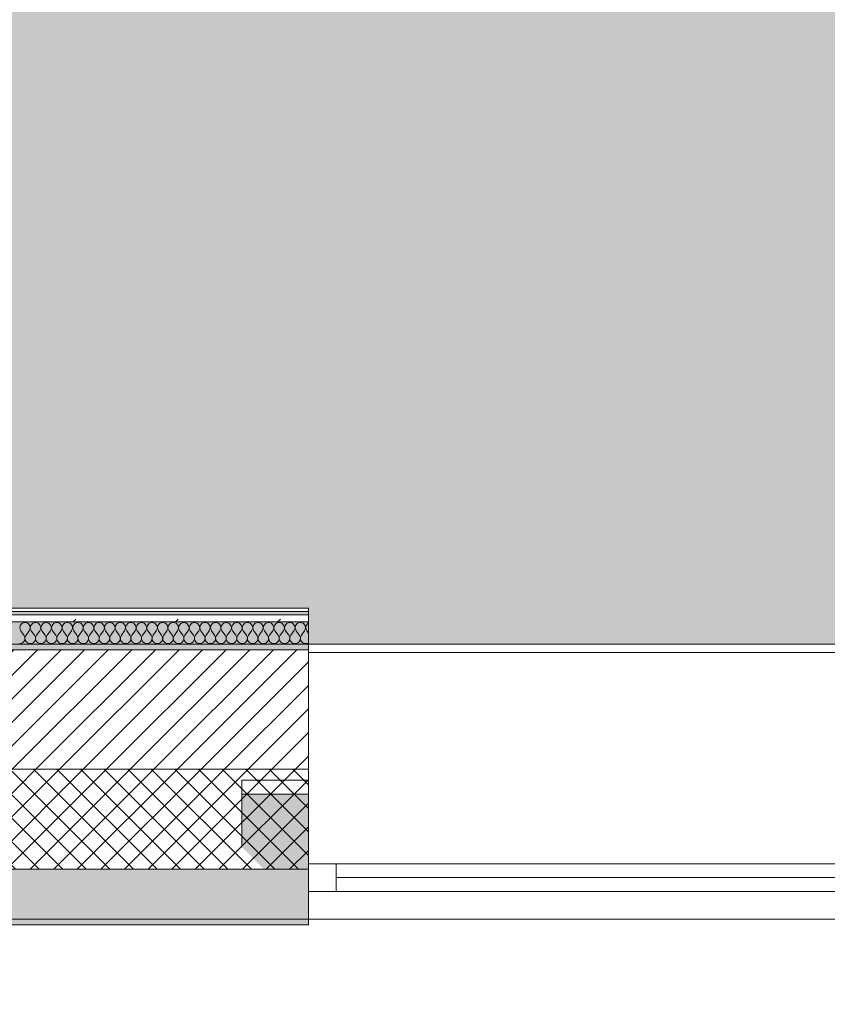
# Model space of a CAD drawing. Header units: millimetres. Extents: x -30280 to 19093, y -19247 to 4746.
# Tile 33 of 198: x -25886 to -24433, y -1842 to -71. Entities that reach past the tile are written whole.
import ezdxf

# ---------------------------------------------------------------- set-up
doc = ezdxf.new("R2010")
doc.units = ezdxf.units.MM
doc.header["$MEASUREMENT"] = 0
doc.linetypes.add('Wipeout_Contour', pattern=[1000, 0, -1000])
for name, color, linetype in [('12_FAÇ_Façana', 7, 'Continuous'), ('Nuevo_08_E_Envans secs', 7, 'Continuous'), ('Nuevo_14_PAV_Soft Light Grey 0554', 7, 'Continuous'), ('Ventanas Archicad', 7, 'Continuous')]:
    doc.layers.add(name, color=color, linetype=linetype)
for name, color, linetype, lineweight in [('12_FAÇ_Façana_Pluma_Nº__1', 7, 'Continuous', 5), ('12_FAÇ_Façana_Pluma_Nº__2', 8, 'Continuous', 5), ('12_FAÇ_Façana_Pluma_Nº__7', 7, 'Continuous', 5), ('Nuevo_08_E_Envans secs_Pluma_Nº__1', 7, 'Continuous', 5), ('Ventanas Archicad_Pluma_Nº__1', 7, 'Continuous', 5), ('Ventanas Archicad_Pluma_Nº__7', 7, 'Continuous', 5)]:
    doc.layers.add(name, color=color, linetype=linetype, lineweight=lineweight)
for name, color, linetype, lineweight, true_color in [('12_FAÇ_Façana_Pluma_Nº__102', 7, 'Continuous', 5, 0xcccccc), ('12_FAÇ_Façana_Pluma_Nº__174', 7, 'Continuous', 13, 0xe4ad2c), ('12_FAÇ_Façana_Pluma_Nº__176', 7, 'Continuous', 15, 0x93a0c6), ('Nuevo_08_E_Envans secs_Pluma_Nº__102', 7, 'Continuous', 5, 0xcccccc), ('Nuevo_08_E_Envans secs_Pluma_Nº__171', 171, 'Continuous', 13, 0xaaaaff), ('Nuevo_08_E_Envans secs_Pluma_Nº__177', 7, 'Continuous', 15, 0xf7e046), ('Nuevo_14_PAV_Soft Light Grey 0554_Pluma_Nº__245', 7, 'Continuous', 13, 0xe8e8e8)]:
    doc.layers.add(name, color=color, linetype=linetype, lineweight=lineweight, true_color=true_color)
pattern_1 = [(0, (0, 0), (0, 75), [0, -75])]
pattern_2 = [(45, (0, 0), (-183.8478, 183.8478), [195, -65]), (45, (7e-14, 183.85), (-183.8478, 183.8478), [195, -65])]

# ---------------------------------------------------------------- blocks, each defined once
blk = doc.blocks.new('Forjado_1_1', base_point=(-28067.1, -1194.2))
at = {"layer": 'Nuevo_14_PAV_Soft Light Grey 0554_Pluma_Nº__245', "linetype": 'Continuous', "lineweight": 0, "true_color": 0xe8e8e8}
blk.add_hatch(color=254, dxfattribs=at).paths.add_polyline_path([(-28067.1, -1194.2), (-1631.1, -1193.6), (-1631.1, -6939), (-1556.1, -6939), (-1556.1, -7504), (-1616.3, -7504), (-1616, -11936), (-1564.9, -11936), (-1564.9, -12492), (-2024.1, -12492), (-2024.1, -12339), (-6997.4, -12339), (-6997.4, -12547.6), (-7503.4, -12547.6), (-7503.4, -12392), (-10667.8, -12392), (-10669.1, -13665), (-1552.9, -13674.6), (-1558.6, -16962.1), (375.4, -16966.2), (375.9, -16736), (1079.4, -16736), (1078.8, -17114.6), (2622.8, -17117), (2622.9, -17065.8), (5778.9, -17070.7), (5778.9, -16739), (6378.9, -16739), (6378.9, -12489), (5778.9, -12489), (5779.7, -11938.9), (5998.9, -11938.9), (5998.9, -7489), (5778.9, -7489), (5778.9, -6939), (5998.9, -6939), (5998.9, -1709), (5758.9, -1709), (5758.9, 1700.9), (-28050.8, 1700.9)])
at = {"layer": 'Nuevo_14_PAV_Soft Light Grey 0554_Pluma_Nº__245', "color": 254, "linetype": 'Continuous', "lineweight": 13, "true_color": 0xe8e8e8, "flags": 128}
blk.add_lwpolyline([(-1631.1, -1193.6), (-28067.1, -1194.2), (-28050.8, 1700.9), (5758.9, 1700.9)], dxfattribs=at)
blk = doc.blocks.new('Muro_4_1', base_point=(-28050.8, -1194))
at = {"layer": '12_FAÇ_Façana_Pluma_Nº__102', "linetype": 'Continuous', "lineweight": 0, "true_color": 0xe5e5e5}
for points in [[(-27698, -1689), (-25366.4, -1689), (-25366.4, -1599), (-27762.1, -1599)], [(-27690.8, -1699), (-25366.4, -1699), (-25366.4, -1689), (-27690.8, -1689)]]:
    blk.add_hatch(color=254, dxfattribs=at).paths.add_polyline_path(points)
at = {"layer": '12_FAÇ_Façana_Pluma_Nº__174', "linetype": 'Continuous', "lineweight": 13, "true_color": 0xe4ad2c}
h = blk.add_hatch(dxfattribs=at)
h.set_pattern_fill('SATE_Aislamiento_0001', color=42, style=0, pattern_type=2)
h.set_pattern_definition([(45, (0, 0), (-21.213203, 21.213203), []), (135, (0, 0), (21.213203, 21.213203), [])])
h.paths.add_polyline_path([(-27762.1, -1599), (-25366.4, -1599), (-25366.4, -1419), (-27890.5, -1419)])
at = {"layer": '12_FAÇ_Façana_Pluma_Nº__176', "linetype": 'Continuous', "lineweight": 0, "true_color": 0x495063}
blk.add_hatch(color=251, dxfattribs=at).paths.add_polyline_path([(-25366.4, -1194), (-28050.8, -1194), (-28043.7, -1204), (-25366.4, -1204)])
at = {"layer": '12_FAÇ_Façana_Pluma_Nº__2', "linetype": 'Continuous', "lineweight": 5}
h = blk.add_hatch(dxfattribs=at)
h.set_pattern_fill('Ceramic_0001', color=8, style=0, pattern_type=2)
h.set_pattern_definition([(45, (0, 0), (-21.213203, 21.213203), [])])
h.paths.add_polyline_path([(-27890.5, -1419), (-25366.4, -1419), (-25366.4, -1204), (-28043.7, -1204)])
at = {"layer": '12_FAÇ_Façana_Pluma_Nº__7', "color": 7, "linetype": 'Continuous', "lineweight": 5}
for p, q in [((-25366.4, -1204), (-28043.7, -1204)), ((-27890.5, -1419), (-25366.4, -1419)), ((-27762.1, -1599), (-25366.4, -1599)), ((-27698, -1689), (-25366.4, -1689))]:
    blk.add_line(p, q, dxfattribs=at)
at = {"layer": '12_FAÇ_Façana_Pluma_Nº__7', "color": 7, "linetype": 'Continuous', "lineweight": 5, "flags": 128}
for points in [[(-25366.4, -1194), (-28050.8, -1194)], [(-25366.4, -1204), (-25366.4, -1194)], [(-25366.4, -1419), (-25366.4, -1204)], [(-25366.4, -1599), (-25366.4, -1419)], [(-25366.4, -1689), (-25366.4, -1599)], [(-27690.8, -1699), (-25366.4, -1699)], [(-25366.4, -1699), (-25366.4, -1689)]]:
    blk.add_lwpolyline(points, dxfattribs=at)
blk = doc.blocks.new('Ventana Vertical Multi-Faja 27_5')
at = {"layer": 'Ventanas Archicad_Pluma_Nº__1', "color": 7, "linetype": 'Continuous', "lineweight": 5}
for p, q in [((-600, 50), (600, 50)), ((-600, 0), (-550, 0)), ((-550, 0), (-550, -50)), ((-550, 0), (550, 0)), ((550, -50), (550, 0)), ((550, 0), (600, 0)), ((-550, -25), (550, -25)), ((-550, -50), (-600, -50)), ((550, -50), (-550, -50)), ((600, -50), (550, -50)), ((-600, -200), (-600, -175)), ((600, -200), (600, -175)), ((-600, -430), (600, -430))]:
    blk.add_line(p, q, dxfattribs=at)
at = {"layer": 'Ventanas Archicad_Pluma_Nº__7', "color": 7, "linetype": 'Continuous', "lineweight": 5}
for p, q in [((-600, 50), (-600, 40)), ((-600, 40), (-600, 0)), ((-600, 40), (-600, 0)), ((600, 50), (600, 40)), ((600, 40), (600, 0)), ((600, 40), (600, 0)), ((-600, 0), (-600, -50)), ((-600, 0), (-600, -50)), ((-600, 0), (-600, -50)), ((-600, 0), (-600, -50)), ((600, 0), (600, -50)), ((600, 0), (600, -50)), ((600, 0), (600, -50)), ((600, 0), (600, -50)), ((-600, -50), (-600, -80)), ((-600, -50), (-600, -80)), ((600, -50), (600, -80)), ((600, -50), (600, -80)), ((-600, -80), (-600, -175)), ((-600, -80), (-600, -175)), ((600, -80), (600, -175)), ((600, -80), (600, -175)), ((-600, -200), (-600, -420)), ((600, -200), (600, -420)), ((-600, -420), (-600, -430)), ((600, -420), (600, -430))]:
    blk.add_line(p, q, dxfattribs=at)
blk = doc.blocks.new('Muro_17_1', base_point=(-25366.4, -1209))
at = {"layer": '12_FAÇ_Façana', "linetype": 'Continuous', "lineweight": 0, "true_color": 0x000000}
h = blk.add_hatch(dxfattribs=at)
h.set_pattern_fill('Yeso_0001', color=18, style=0, pattern_type=2)
h.set_pattern_definition(pattern_1)
h.paths.add_polyline_path([(-25366.4, -1439), (-25486.4, -1439), (-25486.4, -1464), (-25366.4, -1464)])
h = blk.add_hatch(dxfattribs=at)
h.set_pattern_fill('Yeso_0001', color=18, style=0, pattern_type=2)
h.set_pattern_definition(pattern_1)
h.paths.add_polyline_path([(-24166.4, -1439), (-24166.4, -1464), (-24046.4, -1464), (-24046.4, -1439)])
at = {"layer": '12_FAÇ_Façana_Pluma_Nº__102', "linetype": 'Continuous', "lineweight": 0, "true_color": 0xe5e5e5}
for points in [[(-25486.4, -1559), (-25366.4, -1679), (-25366.4, -1464), (-25486.4, -1464)], [(-24046.4, -1559), (-24046.4, -1464), (-24166.4, -1464), (-24166.4, -1679)]]:
    blk.add_hatch(color=254, dxfattribs=at).paths.add_polyline_path(points)
at = {"layer": '12_FAÇ_Façana_Pluma_Nº__1', "color": 7, "linetype": 'Continuous', "lineweight": 5}
for p, q in [((-25486.4, -1439), (-25366.4, -1439)), ((-25486.4, -1464), (-25486.4, -1439)), ((-25366.4, -1439), (-25366.4, -1464)), ((-24166.4, -1439), (-24166.4, -1464)), ((-24046.4, -1439), (-24166.4, -1439)), ((-24046.4, -1464), (-24046.4, -1439)), ((-25366.4, -1464), (-25486.4, -1464)), ((-24166.4, -1464), (-24046.4, -1464))]:
    blk.add_line(p, q, dxfattribs=at)
at = {"layer": '12_FAÇ_Façana_Pluma_Nº__7', "color": 7, "linetype": 'Continuous', "lineweight": 5}
for p, q in [((-25366.4, -1219), (-25366.4, -1209)), ((-25366.4, -1439), (-25366.4, -1219)), ((-24166.4, -1219), (-24166.4, -1209)), ((-24166.4, -1439), (-24166.4, -1219)), ((-25486.4, -1559), (-25486.4, -1464)), ((-25366.4, -1559), (-25366.4, -1464)), ((-25366.4, -1559), (-25366.4, -1464)), ((-24166.4, -1559), (-24166.4, -1464)), ((-24166.4, -1559), (-24166.4, -1464)), ((-24046.4, -1559), (-24046.4, -1464)), ((-25366.4, -1589), (-25366.4, -1559)), ((-25366.4, -1589), (-25366.4, -1559)), ((-24166.4, -1589), (-24166.4, -1559)), ((-24166.4, -1589), (-24166.4, -1559)), ((-25366.4, -1639), (-25366.4, -1589)), ((-25366.4, -1639), (-25366.4, -1589)), ((-24166.4, -1639), (-24166.4, -1589)), ((-24166.4, -1639), (-24166.4, -1589)), ((-25366.4, -1679), (-25366.4, -1639)), ((-25366.4, -1679), (-25366.4, -1639)), ((-24166.4, -1679), (-24166.4, -1639)), ((-24166.4, -1679), (-24166.4, -1639)), ((-25366.4, -1689), (-25366.4, -1679)), ((-24166.4, -1689), (-24166.4, -1679))]:
    blk.add_line(p, q, dxfattribs=at)
at = {"layer": 'Ventanas Archicad', "color": 253, "linetype": 'Continuous', "lineweight": 5, "true_color": 0xa4a4a6, "zscale": 1000, "rotation": 180}
blk.add_blockref('Ventana Vertical Multi-Faja 27_5', (-24766.4, -1639), dxfattribs=at)
blk = doc.blocks.new('*X435')
at = {"layer": 'Nuevo_08_E_Envans secs_Pluma_Nº__102', "color": 254, "linetype": 'Continuous', "lineweight": 5, "true_color": 0xcccccc}
for p, q in [((-25884.7, -1160.2), (-25885.7, -1165.3)), ((-25885.7, -1165.3), (-25883.8, -1170.2)), ((-25881.2, -1156.4), (-25884.7, -1160.2)), ((-25876.2, -1154.9), (-25881.2, -1156.4)), ((-25871.2, -1156.4), (-25876.2, -1154.9)), ((-25867.7, -1160.2), (-25871.2, -1156.4)), ((-25868.6, -1170.2), (-25866.7, -1165.3)), ((-25866.7, -1165.3), (-25867.7, -1160.2)), ((-25865.7, -1160.2), (-25866.6, -1165.3)), ((-25866.6, -1165.3), (-25864.8, -1170.2)), ((-25862.1, -1156.4), (-25865.7, -1160.2)), ((-25857.1, -1154.9), (-25862.1, -1156.4)), ((-25852.1, -1156.4), (-25857.1, -1154.9)), ((-25848.6, -1160.2), (-25852.1, -1156.4)), ((-25849.5, -1170.2), (-25847.7, -1165.3)), ((-25847.7, -1165.3), (-25848.6, -1160.2)), ((-25846.6, -1160.2), (-25847.6, -1165.3)), ((-25847.6, -1165.3), (-25845.7, -1170.2)), ((-25843.1, -1156.4), (-25846.6, -1160.2)), ((-25838.1, -1154.9), (-25843.1, -1156.4)), ((-25833.1, -1156.4), (-25838.1, -1154.9)), ((-25829.6, -1160.2), (-25833.1, -1156.4)), ((-25830.5, -1170.2), (-25828.6, -1165.3)), ((-25828.6, -1165.3), (-25829.6, -1160.2)), ((-25827.6, -1160.2), (-25828.5, -1165.3)), ((-25828.5, -1165.3), (-25826.7, -1170.2)), ((-25824.1, -1156.4), (-25827.6, -1160.2)), ((-25819, -1154.9), (-25824.1, -1156.4)), ((-25814, -1156.4), (-25819, -1154.9)), ((-25810.5, -1160.2), (-25814, -1156.4)), ((-25811.4, -1170.2), (-25809.6, -1165.3)), ((-25809.6, -1165.3), (-25810.5, -1160.2)), ((-25808.5, -1160.2), (-25809.5, -1165.3)), ((-25809.5, -1165.3), (-25807.6, -1170.2)), ((-25805, -1156.4), (-25808.5, -1160.2)), ((-25800, -1154.9), (-25805, -1156.4)), ((-25795, -1156.4), (-25800, -1154.9)), ((-25791.5, -1160.2), (-25795, -1156.4)), ((-25792.4, -1170.2), (-25790.5, -1165.3)), ((-25790.5, -1165.3), (-25791.5, -1160.2)), ((-25789.5, -1160.2), (-25790.4, -1165.3)), ((-25790.4, -1165.3), (-25788.6, -1170.2)), ((-25786, -1156.4), (-25789.5, -1160.2)), ((-25781, -1154.9), (-25786, -1156.4)), ((-25775.9, -1156.4), (-25781, -1154.9)), ((-25772.4, -1160.2), (-25775.9, -1156.4)), ((-25773.3, -1170.2), (-25771.5, -1165.3)), ((-25771.5, -1165.3), (-25772.4, -1160.2)), ((-25770.4, -1160.2), (-25771.4, -1165.3)), ((-25771.4, -1165.3), (-25769.5, -1170.2)), ((-25766.9, -1156.4), (-25770.4, -1160.2)), ((-25761.9, -1154.9), (-25766.9, -1156.4)), ((-25756.9, -1156.4), (-25761.9, -1154.9)), ((-25753.4, -1160.2), (-25756.9, -1156.4)), ((-25754.3, -1170.2), (-25752.4, -1165.3)), ((-25752.4, -1165.3), (-25753.4, -1160.2)), ((-25751.4, -1160.2), (-25752.3, -1165.3)), ((-25752.3, -1165.3), (-25750.5, -1170.2)), ((-25747.9, -1156.4), (-25751.4, -1160.2)), ((-25742.9, -1154.9), (-25747.9, -1156.4)), ((-25737.9, -1156.4), (-25742.9, -1154.9)), ((-25734.3, -1160.2), (-25737.9, -1156.4)), ((-25735.2, -1170.2), (-25733.4, -1165.3)), ((-25733.4, -1165.3), (-25734.3, -1160.2)), ((-25732.3, -1160.2), (-25733.3, -1165.3)), ((-25733.3, -1165.3), (-25731.4, -1170.2)), ((-25728.8, -1156.4), (-25732.3, -1160.2)), ((-25723.8, -1154.9), (-25728.8, -1156.4)), ((-25718.8, -1156.4), (-25723.8, -1154.9)), ((-25715.3, -1160.2), (-25718.8, -1156.4)), ((-25716.2, -1170.2), (-25714.3, -1165.3)), ((-25714.3, -1165.3), (-25715.3, -1160.2)), ((-25713.3, -1160.2), (-25714.2, -1165.3)), ((-25714.2, -1165.3), (-25712.4, -1170.2)), ((-25709.8, -1156.4), (-25713.3, -1160.2)), ((-25704.8, -1154.9), (-25709.8, -1156.4)), ((-25699.8, -1156.4), (-25704.8, -1154.9)), ((-25696.2, -1160.2), (-25699.8, -1156.4)), ((-25697.1, -1170.2), (-25695.3, -1165.3)), ((-25695.3, -1165.3), (-25696.2, -1160.2)), ((-25694.2, -1160.2), (-25695.2, -1165.3)), ((-25695.2, -1165.3), (-25693.3, -1170.2)), ((-25690.7, -1156.4), (-25694.2, -1160.2)), ((-25685.7, -1154.9), (-25690.7, -1156.4)), ((-25680.7, -1156.4), (-25685.7, -1154.9)), ((-25677.2, -1160.2), (-25680.7, -1156.4)), ((-25678.1, -1170.2), (-25676.2, -1165.3)), ((-25676.2, -1165.3), (-25677.2, -1160.2)), ((-25675.2, -1160.2), (-25676.2, -1165.3)), ((-25676.2, -1165.3), (-25674.3, -1170.2)), ((-25671.7, -1156.4), (-25675.2, -1160.2)), ((-25666.7, -1154.9), (-25671.7, -1156.4)), ((-25661.7, -1156.4), (-25666.7, -1154.9)), ((-25658.1, -1160.2), (-25661.7, -1156.4)), ((-25659, -1170.2), (-25657.2, -1165.3)), ((-25657.2, -1165.3), (-25658.1, -1160.2)), ((-25656.1, -1160.2), (-25657.1, -1165.3)), ((-25657.1, -1165.3), (-25655.2, -1170.2)), ((-25652.6, -1156.4), (-25656.1, -1160.2)), ((-25647.6, -1154.9), (-25652.6, -1156.4)), ((-25642.6, -1156.4), (-25647.6, -1154.9)), ((-25639.1, -1160.2), (-25642.6, -1156.4)), ((-25640, -1170.2), (-25638.1, -1165.3)), ((-25638.1, -1165.3), (-25639.1, -1160.2)), ((-25637.1, -1160.2), (-25638.1, -1165.3)), ((-25638.1, -1165.3), (-25636.2, -1170.2)), ((-25633.6, -1156.4), (-25637.1, -1160.2)), ((-25628.6, -1154.9), (-25633.6, -1156.4)), ((-25623.6, -1156.4), (-25628.6, -1154.9)), ((-25620.1, -1160.2), (-25623.6, -1156.4)), ((-25621, -1170.2), (-25619.1, -1165.3)), ((-25619.1, -1165.3), (-25620.1, -1160.2)), ((-25618, -1160.2), (-25619, -1165.3)), ((-25619, -1165.3), (-25617.1, -1170.2)), ((-25614.5, -1156.4), (-25618, -1160.2)), ((-25609.5, -1154.9), (-25614.5, -1156.4)), ((-25604.5, -1156.4), (-25609.5, -1154.9)), ((-25601, -1160.2), (-25604.5, -1156.4)), ((-25601.9, -1170.2), (-25600, -1165.3)), ((-25600, -1165.3), (-25601, -1160.2)), ((-25599, -1160.2), (-25600, -1165.3)), ((-25600, -1165.3), (-25598.1, -1170.2)), ((-25595.5, -1156.4), (-25599, -1160.2)), ((-25590.5, -1154.9), (-25595.5, -1156.4)), ((-25585.5, -1156.4), (-25590.5, -1154.9)), ((-25582, -1160.2), (-25585.5, -1156.4)), ((-25582.9, -1170.2), (-25581, -1165.3)), ((-25581, -1165.3), (-25582, -1160.2)), ((-25579.9, -1160.2), (-25580.9, -1165.3)), ((-25580.9, -1165.3), (-25579, -1170.2)), ((-25576.4, -1156.4), (-25579.9, -1160.2)), ((-25571.4, -1154.9), (-25576.4, -1156.4)), ((-25566.4, -1156.4), (-25571.4, -1154.9)), ((-25562.9, -1160.2), (-25566.4, -1156.4)), ((-25563.8, -1170.2), (-25561.9, -1165.3)), ((-25561.9, -1165.3), (-25562.9, -1160.2)), ((-25560.9, -1160.2), (-25561.9, -1165.3)), ((-25561.9, -1165.3), (-25560, -1170.2)), ((-25557.4, -1156.4), (-25560.9, -1160.2)), ((-25552.4, -1154.9), (-25557.4, -1156.4)), ((-25547.4, -1156.4), (-25552.4, -1154.9)), ((-25543.9, -1160.2), (-25547.4, -1156.4)), ((-25544.8, -1170.2), (-25542.9, -1165.3)), ((-25542.9, -1165.3), (-25543.9, -1160.2)), ((-25541.9, -1160.2), (-25542.8, -1165.3)), ((-25542.8, -1165.3), (-25541, -1170.2)), ((-25538.3, -1156.4), (-25541.9, -1160.2)), ((-25533.3, -1154.9), (-25538.3, -1156.4)), ((-25528.3, -1156.4), (-25533.3, -1154.9)), ((-25524.8, -1160.2), (-25528.3, -1156.4)), ((-25525.7, -1170.2), (-25523.8, -1165.3)), ((-25523.8, -1165.3), (-25524.8, -1160.2)), ((-25522.8, -1160.2), (-25523.8, -1165.3)), ((-25523.8, -1165.3), (-25521.9, -1170.2)), ((-25519.3, -1156.4), (-25522.8, -1160.2)), ((-25514.3, -1154.9), (-25519.3, -1156.4)), ((-25509.3, -1156.4), (-25514.3, -1154.9)), ((-25505.8, -1160.2), (-25509.3, -1156.4)), ((-25506.7, -1170.2), (-25504.8, -1165.3)), ((-25504.8, -1165.3), (-25505.8, -1160.2)), ((-25503.8, -1160.2), (-25504.7, -1165.3)), ((-25504.7, -1165.3), (-25502.9, -1170.2)), ((-25500.2, -1156.4), (-25503.8, -1160.2)), ((-25495.2, -1154.9), (-25500.2, -1156.4)), ((-25490.2, -1156.4), (-25495.2, -1154.9)), ((-25486.7, -1160.2), (-25490.2, -1156.4)), ((-25487.6, -1170.2), (-25485.8, -1165.3)), ((-25485.8, -1165.3), (-25486.7, -1160.2)), ((-25484.7, -1160.2), (-25485.7, -1165.3)), ((-25485.7, -1165.3), (-25483.8, -1170.2)), ((-25481.2, -1156.4), (-25484.7, -1160.2)), ((-25476.2, -1154.9), (-25481.2, -1156.4)), ((-25471.2, -1156.4), (-25476.2, -1154.9)), ((-25467.7, -1160.2), (-25471.2, -1156.4)), ((-25468.6, -1170.2), (-25466.7, -1165.3)), ((-25466.7, -1165.3), (-25467.7, -1160.2)), ((-25465.7, -1160.2), (-25466.6, -1165.3)), ((-25466.6, -1165.3), (-25464.8, -1170.2)), ((-25462.1, -1156.4), (-25465.7, -1160.2)), ((-25457.1, -1154.9), (-25462.1, -1156.4)), ((-25452.1, -1156.4), (-25457.1, -1154.9)), ((-25448.6, -1160.2), (-25452.1, -1156.4)), ((-25449.5, -1170.2), (-25447.7, -1165.3)), ((-25447.7, -1165.3), (-25448.6, -1160.2)), ((-25446.6, -1160.2), (-25447.6, -1165.3)), ((-25447.6, -1165.3), (-25445.7, -1170.2)), ((-25443.1, -1156.4), (-25446.6, -1160.2)), ((-25438.1, -1154.9), (-25443.1, -1156.4)), ((-25433.1, -1156.4), (-25438.1, -1154.9)), ((-25429.6, -1160.2), (-25433.1, -1156.4)), ((-25430.5, -1170.2), (-25428.6, -1165.3)), ((-25428.6, -1165.3), (-25429.6, -1160.2)), ((-25427.6, -1160.2), (-25428.5, -1165.3)), ((-25428.5, -1165.3), (-25426.7, -1170.2)), ((-25424.1, -1156.4), (-25427.6, -1160.2)), ((-25419, -1154.9), (-25424.1, -1156.4)), ((-25414, -1156.4), (-25419, -1154.9)), ((-25410.5, -1160.2), (-25414, -1156.4)), ((-25411.4, -1170.2), (-25409.6, -1165.3)), ((-25409.6, -1165.3), (-25410.5, -1160.2)), ((-25408.5, -1160.2), (-25409.5, -1165.3)), ((-25409.5, -1165.3), (-25407.6, -1170.2)), ((-25405, -1156.4), (-25408.5, -1160.2)), ((-25400, -1154.9), (-25405, -1156.4)), ((-25395, -1156.4), (-25400, -1154.9)), ((-25391.5, -1160.2), (-25395, -1156.4)), ((-25392.4, -1170.2), (-25390.5, -1165.3)), ((-25390.5, -1165.3), (-25391.5, -1160.2)), ((-25389.5, -1160.2), (-25390.4, -1165.3)), ((-25390.4, -1165.3), (-25388.6, -1170.2)), ((-25386, -1156.4), (-25389.5, -1160.2)), ((-25381, -1154.9), (-25386, -1156.4)), ((-25375.9, -1156.4), (-25381, -1154.9)), ((-25372.4, -1160.2), (-25375.9, -1156.4)), ((-25373.3, -1170.2), (-25371.5, -1165.3)), ((-25371.5, -1165.3), (-25372.4, -1160.2)), ((-25370.4, -1160.2), (-25371.4, -1165.3)), ((-25371.4, -1165.3), (-25369.5, -1170.2)), ((-25366.9, -1156.4), (-25370.4, -1160.2)), ((-25366.4, -1156.2), (-25366.9, -1156.4)), ((-25883.8, -1170.2), (-25878.1, -1177.8)), ((-25876.8, -1180.1), (-25878.1, -1177.8)), ((-25877.2, -1187.8), (-25876.4, -1185.3)), ((-25876.2, -1182.6), (-25876.8, -1180.1)), ((-25876.4, -1185.3), (-25876.2, -1182.6)), ((-25875.6, -1180.1), (-25876.2, -1182.6)), ((-25876.2, -1182.6), (-25876, -1185.3)), ((-25876, -1185.3), (-25875.2, -1187.8)), ((-25874.3, -1177.8), (-25875.6, -1180.1)), ((-25868.6, -1170.2), (-25874.3, -1177.8)), ((-25864.8, -1170.2), (-25859, -1177.8)), ((-25857.8, -1180.1), (-25859, -1177.8)), ((-25858.1, -1187.8), (-25857.3, -1185.3)), ((-25857.2, -1182.6), (-25857.8, -1180.1)), ((-25857.3, -1185.3), (-25857.2, -1182.6)), ((-25856.5, -1180.1), (-25857.1, -1182.6)), ((-25857.1, -1182.6), (-25857, -1185.3)), ((-25857, -1185.3), (-25856.1, -1187.8)), ((-25855.2, -1177.8), (-25856.5, -1180.1)), ((-25849.5, -1170.2), (-25855.2, -1177.8)), ((-25845.7, -1170.2), (-25840, -1177.8)), ((-25838.7, -1180.1), (-25840, -1177.8)), ((-25839.1, -1187.8), (-25838.3, -1185.3)), ((-25838.1, -1182.6), (-25838.7, -1180.1)), ((-25838.3, -1185.3), (-25838.1, -1182.6)), ((-25837.5, -1180.1), (-25838.1, -1182.6)), ((-25838.1, -1182.6), (-25837.9, -1185.3)), ((-25837.9, -1185.3), (-25837.1, -1187.8)), ((-25836.2, -1177.8), (-25837.5, -1180.1)), ((-25830.5, -1170.2), (-25836.2, -1177.8)), ((-25826.7, -1170.2), (-25821, -1177.8)), ((-25819.7, -1180.1), (-25821, -1177.8)), ((-25820.1, -1187.8), (-25819.2, -1185.3)), ((-25819.1, -1182.6), (-25819.7, -1180.1)), ((-25819.2, -1185.3), (-25819.1, -1182.6)), ((-25818.4, -1180.1), (-25819, -1182.6)), ((-25819, -1182.6), (-25818.9, -1185.3)), ((-25818.9, -1185.3), (-25818, -1187.8)), ((-25817.1, -1177.8), (-25818.4, -1180.1)), ((-25811.4, -1170.2), (-25817.1, -1177.8)), ((-25807.6, -1170.2), (-25801.9, -1177.8)), ((-25800.6, -1180.1), (-25801.9, -1177.8)), ((-25801, -1187.8), (-25800.2, -1185.3)), ((-25800, -1182.6), (-25800.6, -1180.1)), ((-25800.2, -1185.3), (-25800, -1182.6)), ((-25799.4, -1180.1), (-25800, -1182.6)), ((-25800, -1182.6), (-25799.8, -1185.3)), ((-25799.8, -1185.3), (-25799, -1187.8)), ((-25798.1, -1177.8), (-25799.4, -1180.1)), ((-25792.4, -1170.2), (-25798.1, -1177.8)), ((-25788.6, -1170.2), (-25782.9, -1177.8)), ((-25781.6, -1180.1), (-25782.9, -1177.8)), ((-25782, -1187.8), (-25781.1, -1185.3)), ((-25781, -1182.6), (-25781.6, -1180.1)), ((-25781.1, -1185.3), (-25781, -1182.6)), ((-25780.3, -1180.1), (-25780.9, -1182.6)), ((-25780.9, -1182.6), (-25780.8, -1185.3)), ((-25780.8, -1185.3), (-25779.9, -1187.8)), ((-25779, -1177.8), (-25780.3, -1180.1)), ((-25773.3, -1170.2), (-25779, -1177.8)), ((-25769.5, -1170.2), (-25763.8, -1177.8)), ((-25762.5, -1180.1), (-25763.8, -1177.8)), ((-25762.9, -1187.8), (-25762.1, -1185.3)), ((-25761.9, -1182.6), (-25762.5, -1180.1)), ((-25762.1, -1185.3), (-25761.9, -1182.6)), ((-25761.3, -1180.1), (-25761.9, -1182.6)), ((-25761.9, -1182.6), (-25761.7, -1185.3)), ((-25761.7, -1185.3), (-25760.9, -1187.8)), ((-25760, -1177.8), (-25761.3, -1180.1)), ((-25754.3, -1170.2), (-25760, -1177.8)), ((-25750.5, -1170.2), (-25744.8, -1177.8)), ((-25743.5, -1180.1), (-25744.8, -1177.8)), ((-25743.9, -1187.8), (-25743, -1185.3)), ((-25742.9, -1182.6), (-25743.5, -1180.1)), ((-25743, -1185.3), (-25742.9, -1182.6)), ((-25742.2, -1180.1), (-25742.8, -1182.6)), ((-25742.8, -1182.6), (-25742.7, -1185.3)), ((-25742.7, -1185.3), (-25741.9, -1187.8)), ((-25741, -1177.8), (-25742.2, -1180.1)), ((-25735.2, -1170.2), (-25741, -1177.8)), ((-25731.4, -1170.2), (-25725.7, -1177.8)), ((-25724.4, -1180.1), (-25725.7, -1177.8)), ((-25724.8, -1187.8), (-25724, -1185.3)), ((-25723.8, -1182.6), (-25724.4, -1180.1)), ((-25724, -1185.3), (-25723.8, -1182.6)), ((-25723.2, -1180.1), (-25723.8, -1182.6)), ((-25723.8, -1182.6), (-25723.6, -1185.3)), ((-25723.6, -1185.3), (-25722.8, -1187.8)), ((-25721.9, -1177.8), (-25723.2, -1180.1)), ((-25716.2, -1170.2), (-25721.9, -1177.8)), ((-25712.4, -1170.2), (-25706.7, -1177.8)), ((-25705.4, -1180.1), (-25706.7, -1177.8)), ((-25705.8, -1187.8), (-25704.9, -1185.3)), ((-25704.8, -1182.6), (-25705.4, -1180.1)), ((-25704.9, -1185.3), (-25704.8, -1182.6)), ((-25704.1, -1180.1), (-25704.7, -1182.6)), ((-25704.7, -1182.6), (-25704.6, -1185.3)), ((-25704.6, -1185.3), (-25703.8, -1187.8)), ((-25702.9, -1177.8), (-25704.1, -1180.1)), ((-25697.1, -1170.2), (-25702.9, -1177.8)), ((-25693.3, -1170.2), (-25687.6, -1177.8)), ((-25686.3, -1180.1), (-25687.6, -1177.8)), ((-25686.7, -1187.8), (-25685.9, -1185.3)), ((-25685.8, -1182.6), (-25686.3, -1180.1)), ((-25685.9, -1185.3), (-25685.8, -1182.6)), ((-25685.1, -1180.1), (-25685.7, -1182.6)), ((-25685.7, -1182.6), (-25685.5, -1185.3)), ((-25685.5, -1185.3), (-25684.7, -1187.8)), ((-25683.8, -1177.8), (-25685.1, -1180.1)), ((-25678.1, -1170.2), (-25683.8, -1177.8)), ((-25674.3, -1170.2), (-25668.6, -1177.8)), ((-25667.3, -1180.1), (-25668.6, -1177.8)), ((-25667.7, -1187.8), (-25666.8, -1185.3)), ((-25666.7, -1182.6), (-25667.3, -1180.1)), ((-25666.8, -1185.3), (-25666.7, -1182.6)), ((-25666, -1180.1), (-25666.6, -1182.6)), ((-25666.6, -1182.6), (-25666.5, -1185.3)), ((-25666.5, -1185.3), (-25665.7, -1187.8)), ((-25664.8, -1177.8), (-25666, -1180.1)), ((-25659, -1170.2), (-25664.8, -1177.8)), ((-25655.2, -1170.2), (-25649.5, -1177.8)), ((-25648.3, -1180.1), (-25649.5, -1177.8)), ((-25648.6, -1187.8), (-25647.8, -1185.3)), ((-25647.7, -1182.6), (-25648.3, -1180.1)), ((-25647.8, -1185.3), (-25647.7, -1182.6)), ((-25647, -1180.1), (-25647.6, -1182.6)), ((-25647.6, -1182.6), (-25647.5, -1185.3)), ((-25647.5, -1185.3), (-25646.6, -1187.8)), ((-25645.7, -1177.8), (-25647, -1180.1)), ((-25640, -1170.2), (-25645.7, -1177.8)), ((-25636.2, -1170.2), (-25630.5, -1177.8)), ((-25629.2, -1180.1), (-25630.5, -1177.8)), ((-25629.6, -1187.8), (-25628.7, -1185.3)), ((-25628.6, -1182.6), (-25629.2, -1180.1)), ((-25628.7, -1185.3), (-25628.6, -1182.6)), ((-25627.9, -1180.1), (-25628.5, -1182.6)), ((-25628.5, -1182.6), (-25628.4, -1185.3)), ((-25628.4, -1185.3), (-25627.6, -1187.8)), ((-25626.7, -1177.8), (-25627.9, -1180.1)), ((-25621, -1170.2), (-25626.7, -1177.8)), ((-25617.1, -1170.2), (-25611.4, -1177.8)), ((-25610.2, -1180.1), (-25611.4, -1177.8)), ((-25610.5, -1187.8), (-25609.7, -1185.3)), ((-25609.6, -1182.6), (-25610.2, -1180.1)), ((-25609.7, -1185.3), (-25609.6, -1182.6)), ((-25608.9, -1180.1), (-25609.5, -1182.6)), ((-25609.5, -1182.6), (-25609.4, -1185.3)), ((-25609.4, -1185.3), (-25608.5, -1187.8)), ((-25607.6, -1177.8), (-25608.9, -1180.1)), ((-25601.9, -1170.2), (-25607.6, -1177.8)), ((-25598.1, -1170.2), (-25592.4, -1177.8)), ((-25591.1, -1180.1), (-25592.4, -1177.8)), ((-25591.5, -1187.8), (-25590.6, -1185.3)), ((-25590.5, -1182.6), (-25591.1, -1180.1)), ((-25590.6, -1185.3), (-25590.5, -1182.6)), ((-25589.8, -1180.1), (-25590.4, -1182.6)), ((-25590.4, -1182.6), (-25590.3, -1185.3)), ((-25590.3, -1185.3), (-25589.5, -1187.8)), ((-25588.6, -1177.8), (-25589.8, -1180.1)), ((-25582.9, -1170.2), (-25588.6, -1177.8)), ((-25579, -1170.2), (-25573.3, -1177.8)), ((-25572.1, -1180.1), (-25573.3, -1177.8)), ((-25572.4, -1187.8), (-25571.6, -1185.3)), ((-25571.5, -1182.6), (-25572.1, -1180.1)), ((-25571.6, -1185.3), (-25571.5, -1182.6)), ((-25570.8, -1180.1), (-25571.4, -1182.6)), ((-25571.4, -1182.6), (-25571.3, -1185.3)), ((-25571.3, -1185.3), (-25570.4, -1187.8)), ((-25569.5, -1177.8), (-25570.8, -1180.1)), ((-25563.8, -1170.2), (-25569.5, -1177.8)), ((-25560, -1170.2), (-25554.3, -1177.8)), ((-25553, -1180.1), (-25554.3, -1177.8)), ((-25553.4, -1187.8), (-25552.5, -1185.3)), ((-25552.4, -1182.6), (-25553, -1180.1)), ((-25552.5, -1185.3), (-25552.4, -1182.6)), ((-25551.7, -1180.1), (-25552.3, -1182.6)), ((-25552.3, -1182.6), (-25552.2, -1185.3)), ((-25552.2, -1185.3), (-25551.4, -1187.8)), ((-25550.5, -1177.8), (-25551.7, -1180.1)), ((-25544.8, -1170.2), (-25550.5, -1177.8)), ((-25541, -1170.2), (-25535.2, -1177.8)), ((-25534, -1180.1), (-25535.2, -1177.8)), ((-25534.3, -1187.8), (-25533.5, -1185.3)), ((-25533.4, -1182.6), (-25534, -1180.1)), ((-25533.5, -1185.3), (-25533.4, -1182.6)), ((-25532.7, -1180.1), (-25533.3, -1182.6)), ((-25533.3, -1182.6), (-25533.2, -1185.3)), ((-25533.2, -1185.3), (-25532.3, -1187.8)), ((-25531.4, -1177.8), (-25532.7, -1180.1)), ((-25525.7, -1170.2), (-25531.4, -1177.8)), ((-25521.9, -1170.2), (-25516.2, -1177.8)), ((-25514.9, -1180.1), (-25516.2, -1177.8)), ((-25515.3, -1187.8), (-25514.5, -1185.3)), ((-25514.3, -1182.6), (-25514.9, -1180.1)), ((-25514.5, -1185.3), (-25514.3, -1182.6)), ((-25513.7, -1180.1), (-25514.2, -1182.6)), ((-25514.2, -1182.6), (-25514.1, -1185.3)), ((-25514.1, -1185.3), (-25513.3, -1187.8)), ((-25512.4, -1177.8), (-25513.7, -1180.1)), ((-25506.7, -1170.2), (-25512.4, -1177.8)), ((-25502.9, -1170.2), (-25497.1, -1177.8)), ((-25495.9, -1180.1), (-25497.1, -1177.8)), ((-25496.2, -1187.8), (-25495.4, -1185.3)), ((-25495.3, -1182.6), (-25495.9, -1180.1)), ((-25495.4, -1185.3), (-25495.3, -1182.6)), ((-25494.6, -1180.1), (-25495.2, -1182.6)), ((-25495.2, -1182.6), (-25495.1, -1185.3)), ((-25495.1, -1185.3), (-25494.2, -1187.8)), ((-25493.3, -1177.8), (-25494.6, -1180.1)), ((-25487.6, -1170.2), (-25493.3, -1177.8)), ((-25483.8, -1170.2), (-25478.1, -1177.8)), ((-25476.8, -1180.1), (-25478.1, -1177.8)), ((-25477.2, -1187.8), (-25476.4, -1185.3)), ((-25476.2, -1182.6), (-25476.8, -1180.1)), ((-25476.4, -1185.3), (-25476.2, -1182.6)), ((-25475.6, -1180.1), (-25476.2, -1182.6)), ((-25476.2, -1182.6), (-25476, -1185.3)), ((-25476, -1185.3), (-25475.2, -1187.8)), ((-25474.3, -1177.8), (-25475.6, -1180.1)), ((-25468.6, -1170.2), (-25474.3, -1177.8)), ((-25464.8, -1170.2), (-25459, -1177.8)), ((-25457.8, -1180.1), (-25459, -1177.8)), ((-25458.1, -1187.8), (-25457.3, -1185.3)), ((-25457.2, -1182.6), (-25457.8, -1180.1)), ((-25457.3, -1185.3), (-25457.2, -1182.6)), ((-25456.5, -1180.1), (-25457.1, -1182.6)), ((-25457.1, -1182.6), (-25457, -1185.3)), ((-25457, -1185.3), (-25456.1, -1187.8)), ((-25455.2, -1177.8), (-25456.5, -1180.1)), ((-25449.5, -1170.2), (-25455.2, -1177.8)), ((-25445.7, -1170.2), (-25440, -1177.8)), ((-25438.7, -1180.1), (-25440, -1177.8)), ((-25439.1, -1187.8), (-25438.3, -1185.3)), ((-25438.1, -1182.6), (-25438.7, -1180.1)), ((-25438.3, -1185.3), (-25438.1, -1182.6)), ((-25437.5, -1180.1), (-25438.1, -1182.6)), ((-25438.1, -1182.6), (-25437.9, -1185.3)), ((-25437.9, -1185.3), (-25437.1, -1187.8)), ((-25436.2, -1177.8), (-25437.5, -1180.1)), ((-25430.5, -1170.2), (-25436.2, -1177.8)), ((-25426.7, -1170.2), (-25421, -1177.8)), ((-25419.7, -1180.1), (-25421, -1177.8)), ((-25420.1, -1187.8), (-25419.2, -1185.3)), ((-25419.1, -1182.6), (-25419.7, -1180.1)), ((-25419.2, -1185.3), (-25419.1, -1182.6)), ((-25418.4, -1180.1), (-25419, -1182.6)), ((-25419, -1182.6), (-25418.9, -1185.3)), ((-25418.9, -1185.3), (-25418, -1187.8)), ((-25417.1, -1177.8), (-25418.4, -1180.1)), ((-25411.4, -1170.2), (-25417.1, -1177.8)), ((-25407.6, -1170.2), (-25401.9, -1177.8)), ((-25400.6, -1180.1), (-25401.9, -1177.8)), ((-25401, -1187.8), (-25400.2, -1185.3)), ((-25400, -1182.6), (-25400.6, -1180.1)), ((-25400.2, -1185.3), (-25400, -1182.6)), ((-25399.4, -1180.1), (-25400, -1182.6)), ((-25400, -1182.6), (-25399.8, -1185.3)), ((-25399.8, -1185.3), (-25399, -1187.8)), ((-25398.1, -1177.8), (-25399.4, -1180.1)), ((-25392.4, -1170.2), (-25398.1, -1177.8)), ((-25388.6, -1170.2), (-25382.9, -1177.8)), ((-25381.6, -1180.1), (-25382.9, -1177.8)), ((-25382, -1187.8), (-25381.1, -1185.3)), ((-25381, -1182.6), (-25381.6, -1180.1)), ((-25381.1, -1185.3), (-25381, -1182.6)), ((-25380.3, -1180.1), (-25380.9, -1182.6)), ((-25380.9, -1182.6), (-25380.8, -1185.3)), ((-25380.8, -1185.3), (-25379.9, -1187.8)), ((-25379, -1177.8), (-25380.3, -1180.1)), ((-25373.3, -1170.2), (-25379, -1177.8)), ((-25369.5, -1170.2), (-25366.4, -1174.3)), ((-25885.7, -1193), (-25883.1, -1192.7)), ((-25883.1, -1192.7), (-25880.7, -1191.6)), ((-25880.7, -1191.6), (-25878.7, -1189.9)), ((-25878.7, -1189.9), (-25877.2, -1187.8)), ((-25875.2, -1187.8), (-25873.7, -1189.9)), ((-25873.7, -1189.9), (-25871.7, -1191.6)), ((-25871.7, -1191.6), (-25869.3, -1192.7)), ((-25869.3, -1192.7), (-25866.7, -1193)), ((-25866.7, -1193), (-25864.1, -1192.7)), ((-25864.1, -1192.7), (-25861.7, -1191.6)), ((-25861.7, -1191.6), (-25859.6, -1189.9)), ((-25859.6, -1189.9), (-25858.1, -1187.8)), ((-25856.1, -1187.8), (-25854.6, -1189.9)), ((-25854.6, -1189.9), (-25852.6, -1191.6)), ((-25852.6, -1191.6), (-25850.2, -1192.7)), ((-25850.2, -1192.7), (-25847.6, -1193)), ((-25847.6, -1193), (-25845, -1192.7)), ((-25845, -1192.7), (-25842.6, -1191.6)), ((-25842.6, -1191.6), (-25840.6, -1189.9)), ((-25840.6, -1189.9), (-25839.1, -1187.8)), ((-25837.1, -1187.8), (-25835.6, -1189.9)), ((-25835.6, -1189.9), (-25833.6, -1191.6)), ((-25833.6, -1191.6), (-25831.2, -1192.7)), ((-25831.2, -1192.7), (-25828.6, -1193)), ((-25828.6, -1193), (-25826, -1192.7)), ((-25826, -1192.7), (-25823.6, -1191.6)), ((-25823.6, -1191.6), (-25821.5, -1189.9)), ((-25821.5, -1189.9), (-25820.1, -1187.8)), ((-25818, -1187.8), (-25816.6, -1189.9)), ((-25816.6, -1189.9), (-25814.5, -1191.6)), ((-25814.5, -1191.6), (-25812.1, -1192.7)), ((-25812.1, -1192.7), (-25809.5, -1193)), ((-25809.5, -1193), (-25806.9, -1192.7)), ((-25806.9, -1192.7), (-25804.5, -1191.6)), ((-25804.5, -1191.6), (-25802.5, -1189.9)), ((-25802.5, -1189.9), (-25801, -1187.8)), ((-25799, -1187.8), (-25797.5, -1189.9)), ((-25797.5, -1189.9), (-25795.5, -1191.6)), ((-25795.5, -1191.6), (-25793.1, -1192.7)), ((-25793.1, -1192.7), (-25790.5, -1193)), ((-25790.5, -1193), (-25787.9, -1192.7)), ((-25787.9, -1192.7), (-25785.5, -1191.6)), ((-25785.5, -1191.6), (-25783.4, -1189.9)), ((-25783.4, -1189.9), (-25782, -1187.8)), ((-25779.9, -1187.8), (-25778.5, -1189.9)), ((-25778.5, -1189.9), (-25776.4, -1191.6)), ((-25776.4, -1191.6), (-25774, -1192.7)), ((-25774, -1192.7), (-25771.4, -1193)), ((-25771.4, -1193), (-25768.8, -1192.7)), ((-25768.8, -1192.7), (-25766.4, -1191.6)), ((-25766.4, -1191.6), (-25764.4, -1189.9)), ((-25764.4, -1189.9), (-25762.9, -1187.8)), ((-25760.9, -1187.8), (-25759.4, -1189.9)), ((-25759.4, -1189.9), (-25757.4, -1191.6)), ((-25757.4, -1191.6), (-25755, -1192.7)), ((-25755, -1192.7), (-25752.4, -1193)), ((-25752.4, -1193), (-25749.8, -1192.7)), ((-25749.8, -1192.7), (-25747.4, -1191.6)), ((-25747.4, -1191.6), (-25745.4, -1189.9)), ((-25745.4, -1189.9), (-25743.9, -1187.8)), ((-25741.9, -1187.8), (-25740.4, -1189.9)), ((-25740.4, -1189.9), (-25738.3, -1191.6)), ((-25738.3, -1191.6), (-25735.9, -1192.7)), ((-25735.9, -1192.7), (-25733.3, -1193)), ((-25733.3, -1193), (-25730.7, -1192.7)), ((-25730.7, -1192.7), (-25728.3, -1191.6)), ((-25728.3, -1191.6), (-25726.3, -1189.9)), ((-25726.3, -1189.9), (-25724.8, -1187.8)), ((-25722.8, -1187.8), (-25721.3, -1189.9)), ((-25721.3, -1189.9), (-25719.3, -1191.6)), ((-25719.3, -1191.6), (-25716.9, -1192.7)), ((-25716.9, -1192.7), (-25714.3, -1193)), ((-25714.3, -1193), (-25711.7, -1192.7)), ((-25711.7, -1192.7), (-25709.3, -1191.6)), ((-25709.3, -1191.6), (-25707.3, -1189.9)), ((-25707.3, -1189.9), (-25705.8, -1187.8)), ((-25703.8, -1187.8), (-25702.3, -1189.9)), ((-25702.3, -1189.9), (-25700.2, -1191.6)), ((-25700.2, -1191.6), (-25697.8, -1192.7)), ((-25697.8, -1192.7), (-25695.2, -1193)), ((-25695.2, -1193), (-25692.6, -1192.7)), ((-25692.6, -1192.7), (-25690.2, -1191.6)), ((-25690.2, -1191.6), (-25688.2, -1189.9)), ((-25688.2, -1189.9), (-25686.7, -1187.8)), ((-25684.7, -1187.8), (-25683.2, -1189.9)), ((-25683.2, -1189.9), (-25681.2, -1191.6)), ((-25681.2, -1191.6), (-25678.8, -1192.7)), ((-25678.8, -1192.7), (-25676.2, -1193)), ((-25676.2, -1193), (-25673.6, -1192.7)), ((-25673.6, -1192.7), (-25671.2, -1191.6)), ((-25671.2, -1191.6), (-25669.2, -1189.9)), ((-25669.2, -1189.9), (-25667.7, -1187.8)), ((-25665.7, -1187.8), (-25664.2, -1189.9)), ((-25664.2, -1189.9), (-25662.1, -1191.6)), ((-25662.1, -1191.6), (-25659.7, -1192.7)), ((-25659.7, -1192.7), (-25657.1, -1193)), ((-25657.1, -1193), (-25654.5, -1192.7)), ((-25654.5, -1192.7), (-25652.1, -1191.6)), ((-25652.1, -1191.6), (-25650.1, -1189.9)), ((-25650.1, -1189.9), (-25648.6, -1187.8)), ((-25646.6, -1187.8), (-25645.1, -1189.9)), ((-25645.1, -1189.9), (-25643.1, -1191.6)), ((-25643.1, -1191.6), (-25640.7, -1192.7)), ((-25640.7, -1192.7), (-25638.1, -1193)), ((-25638.1, -1193), (-25635.5, -1192.7)), ((-25635.5, -1192.7), (-25633.1, -1191.6)), ((-25633.1, -1191.6), (-25631.1, -1189.9)), ((-25631.1, -1189.9), (-25629.6, -1187.8)), ((-25627.6, -1187.8), (-25626.1, -1189.9)), ((-25626.1, -1189.9), (-25624.1, -1191.6)), ((-25624.1, -1191.6), (-25621.7, -1192.7)), ((-25621.7, -1192.7), (-25619, -1193)), ((-25619, -1193), (-25616.4, -1192.7)), ((-25616.4, -1192.7), (-25614, -1191.6)), ((-25614, -1191.6), (-25612, -1189.9)), ((-25612, -1189.9), (-25610.5, -1187.8)), ((-25608.5, -1187.8), (-25607, -1189.9)), ((-25607, -1189.9), (-25605, -1191.6)), ((-25605, -1191.6), (-25602.6, -1192.7)), ((-25602.6, -1192.7), (-25600, -1193)), ((-25600, -1193), (-25597.4, -1192.7)), ((-25597.4, -1192.7), (-25595, -1191.6)), ((-25595, -1191.6), (-25593, -1189.9)), ((-25593, -1189.9), (-25591.5, -1187.8)), ((-25589.5, -1187.8), (-25588, -1189.9)), ((-25588, -1189.9), (-25586, -1191.6)), ((-25586, -1191.6), (-25583.6, -1192.7)), ((-25583.6, -1192.7), (-25581, -1193)), ((-25581, -1193), (-25578.3, -1192.7)), ((-25578.3, -1192.7), (-25575.9, -1191.6)), ((-25575.9, -1191.6), (-25573.9, -1189.9)), ((-25573.9, -1189.9), (-25572.4, -1187.8)), ((-25570.4, -1187.8), (-25568.9, -1189.9)), ((-25568.9, -1189.9), (-25566.9, -1191.6)), ((-25566.9, -1191.6), (-25564.5, -1192.7)), ((-25564.5, -1192.7), (-25561.9, -1193)), ((-25561.9, -1193), (-25559.3, -1192.7)), ((-25559.3, -1192.7), (-25556.9, -1191.6)), ((-25556.9, -1191.6), (-25554.9, -1189.9)), ((-25554.9, -1189.9), (-25553.4, -1187.8)), ((-25551.4, -1187.8), (-25549.9, -1189.9)), ((-25549.9, -1189.9), (-25547.9, -1191.6)), ((-25547.9, -1191.6), (-25545.5, -1192.7)), ((-25545.5, -1192.7), (-25542.9, -1193)), ((-25542.9, -1193), (-25540.3, -1192.7)), ((-25540.3, -1192.7), (-25537.9, -1191.6)), ((-25537.9, -1191.6), (-25535.8, -1189.9)), ((-25535.8, -1189.9), (-25534.3, -1187.8)), ((-25532.3, -1187.8), (-25530.8, -1189.9)), ((-25530.8, -1189.9), (-25528.8, -1191.6)), ((-25528.8, -1191.6), (-25526.4, -1192.7)), ((-25526.4, -1192.7), (-25523.8, -1193)), ((-25523.8, -1193), (-25521.2, -1192.7)), ((-25521.2, -1192.7), (-25518.8, -1191.6)), ((-25518.8, -1191.6), (-25516.8, -1189.9)), ((-25516.8, -1189.9), (-25515.3, -1187.8)), ((-25513.3, -1187.8), (-25511.8, -1189.9)), ((-25511.8, -1189.9), (-25509.8, -1191.6)), ((-25509.8, -1191.6), (-25507.4, -1192.7)), ((-25507.4, -1192.7), (-25504.8, -1193)), ((-25504.8, -1193), (-25502.2, -1192.7)), ((-25502.2, -1192.7), (-25499.8, -1191.6)), ((-25499.8, -1191.6), (-25497.7, -1189.9)), ((-25497.7, -1189.9), (-25496.2, -1187.8)), ((-25494.2, -1187.8), (-25492.7, -1189.9)), ((-25492.7, -1189.9), (-25490.7, -1191.6)), ((-25490.7, -1191.6), (-25488.3, -1192.7)), ((-25488.3, -1192.7), (-25485.7, -1193)), ((-25485.7, -1193), (-25483.1, -1192.7)), ((-25483.1, -1192.7), (-25480.7, -1191.6)), ((-25480.7, -1191.6), (-25478.7, -1189.9)), ((-25478.7, -1189.9), (-25477.2, -1187.8)), ((-25475.2, -1187.8), (-25473.7, -1189.9)), ((-25473.7, -1189.9), (-25471.7, -1191.6)), ((-25471.7, -1191.6), (-25469.3, -1192.7)), ((-25469.3, -1192.7), (-25466.7, -1193)), ((-25466.7, -1193), (-25464.1, -1192.7)), ((-25464.1, -1192.7), (-25461.7, -1191.6)), ((-25461.7, -1191.6), (-25459.6, -1189.9)), ((-25459.6, -1189.9), (-25458.1, -1187.8)), ((-25456.1, -1187.8), (-25454.6, -1189.9)), ((-25454.6, -1189.9), (-25452.6, -1191.6)), ((-25452.6, -1191.6), (-25450.2, -1192.7)), ((-25450.2, -1192.7), (-25447.6, -1193)), ((-25447.6, -1193), (-25445, -1192.7)), ((-25445, -1192.7), (-25442.6, -1191.6)), ((-25442.6, -1191.6), (-25440.6, -1189.9)), ((-25440.6, -1189.9), (-25439.1, -1187.8)), ((-25437.1, -1187.8), (-25435.6, -1189.9)), ((-25435.6, -1189.9), (-25433.6, -1191.6)), ((-25433.6, -1191.6), (-25431.2, -1192.7)), ((-25431.2, -1192.7), (-25428.6, -1193)), ((-25428.6, -1193), (-25426, -1192.7)), ((-25426, -1192.7), (-25423.6, -1191.6)), ((-25423.6, -1191.6), (-25421.5, -1189.9)), ((-25421.5, -1189.9), (-25420.1, -1187.8)), ((-25418, -1187.8), (-25416.6, -1189.9)), ((-25416.6, -1189.9), (-25414.5, -1191.6)), ((-25414.5, -1191.6), (-25412.1, -1192.7)), ((-25412.1, -1192.7), (-25409.5, -1193)), ((-25409.5, -1193), (-25406.9, -1192.7)), ((-25406.9, -1192.7), (-25404.5, -1191.6)), ((-25404.5, -1191.6), (-25402.5, -1189.9)), ((-25402.5, -1189.9), (-25401, -1187.8)), ((-25399, -1187.8), (-25397.5, -1189.9)), ((-25397.5, -1189.9), (-25395.5, -1191.6)), ((-25395.5, -1191.6), (-25393.1, -1192.7)), ((-25393.1, -1192.7), (-25390.5, -1193)), ((-25390.5, -1193), (-25387.9, -1192.7)), ((-25387.9, -1192.7), (-25385.5, -1191.6)), ((-25385.5, -1191.6), (-25383.4, -1189.9)), ((-25383.4, -1189.9), (-25382, -1187.8)), ((-25379.9, -1187.8), (-25378.5, -1189.9)), ((-25378.5, -1189.9), (-25376.4, -1191.6)), ((-25376.4, -1191.6), (-25374, -1192.7)), ((-25374, -1192.7), (-25371.4, -1193)), ((-25371.4, -1193), (-25368.8, -1192.7)), ((-25368.8, -1192.7), (-25366.4, -1191.6))]:
    blk.add_line(p, q, dxfattribs=at)
blk = doc.blocks.new('Muro_116_1', base_point=(-27904.8, -1129))
at = {"layer": 'Nuevo_08_E_Envans secs_Pluma_Nº__1', "color": 7, "linetype": 'Continuous', "lineweight": 5, "flags": 128}
blk.add_lwpolyline([(-27942.8, -1194), (-25366.4, -1194)], dxfattribs=at)
at = {"color": 254, "linetype": 'Wipeout_Contour', "lineweight": 0, "ltscale": 106638.945313}
blk.add_wipeout([(-27904.8, -1135), (-25366.4, -1135), (-25366.4, -1129), (-27904.8, -1129)], dxfattribs=at).dxf.layer = 'Nuevo_08_E_Envans secs'
at = {"layer": 'Nuevo_08_E_Envans secs_Pluma_Nº__171', "linetype": 'Continuous', "lineweight": 13, "true_color": 0xaaaaff}
h = blk.add_hatch(dxfattribs=at)
h.set_pattern_fill('Panellat_HPL_0001', color=161, style=0, pattern_type=2)
h.set_pattern_definition(pattern_2)
h.paths.add_polyline_path([(-27904.8, -1135), (-25366.4, -1135), (-25366.4, -1129), (-27904.8, -1129)])
at = {"layer": 'Nuevo_08_E_Envans secs_Pluma_Nº__1', "color": 7, "linetype": 'Continuous', "lineweight": 5, "flags": 128}
blk.add_lwpolyline([(-25366.4, -1129), (-27904.8, -1129)], dxfattribs=at)
at = {"color": 254, "linetype": 'Wipeout_Contour', "lineweight": 0, "ltscale": 106665.583995}
blk.add_wipeout([(-27916.8, -1154), (-25366.4, -1154), (-25366.4, -1141), (-27916.8, -1141)], dxfattribs=at).dxf.layer = 'Nuevo_08_E_Envans secs'
at = {"layer": 'Nuevo_08_E_Envans secs_Pluma_Nº__177', "linetype": 'Continuous', "lineweight": 15, "true_color": 0xf7e046}
h = blk.add_hatch(dxfattribs=at)
h.set_pattern_fill('Panellat_HPL_0001', color=53, style=0, pattern_type=2)
h.set_pattern_definition(pattern_2)
h.paths.add_polyline_path([(-27916.8, -1154), (-25366.4, -1154), (-25366.4, -1141), (-27916.8, -1141)])
at = {"layer": 'Nuevo_08_E_Envans secs_Pluma_Nº__1', "color": 7, "linetype": 'Continuous', "lineweight": 5}
for p, q in [((-25366.4, -1141), (-27916.8, -1141)), ((-25366.4, -1135), (-27910.8, -1135)), ((-25366.4, -1154), (-27929.8, -1154))]:
    blk.add_line(p, q, dxfattribs=at)
at = {"layer": 'Nuevo_08_E_Envans secs_Pluma_Nº__1', "color": 7, "linetype": 'Continuous', "lineweight": 5, "flags": 128}
for points in [[(-25366.4, -1129), (-25366.4, -1135)], [(-25366.4, -1135), (-25366.4, -1141)], [(-25366.4, -1141), (-25366.4, -1154)], [(-25366.4, -1154), (-25366.4, -1194)]]:
    blk.add_lwpolyline(points, dxfattribs=at)
at = {"layer": 'Nuevo_08_E_Envans secs', "color": 7, "lineweight": 20}
blk.add_blockref('*X435', (0, 0), dxfattribs=at)

msp = doc.modelspace()

# ---------------------------------------------------------------- block references
at = {"layer": '12_FAÇ_Façana', "color": 7, "lineweight": 20}
for name, p in [('Muro_4_1', (-28050.8, -1194)), ('Muro_17_1', (-25366.4, -1209))]:
    msp.add_blockref(name, p, dxfattribs=at)
at = {"layer": 'Nuevo_14_PAV_Soft Light Grey 0554', "color": 254, "linetype": 'Continuous', "lineweight": 13, "true_color": 0xe8e8e8}
msp.add_blockref('Forjado_1_1', (-28067.1, -1194.2), dxfattribs=at)

# ---------------------------------------------------------------- next in the draw order: block references
at = {"layer": 'Nuevo_08_E_Envans secs', "color": 7, "lineweight": 20}
msp.add_blockref('Muro_116_1', (-27904.8, -1129), dxfattribs=at)

doc.saveas('drawing.dxf')
